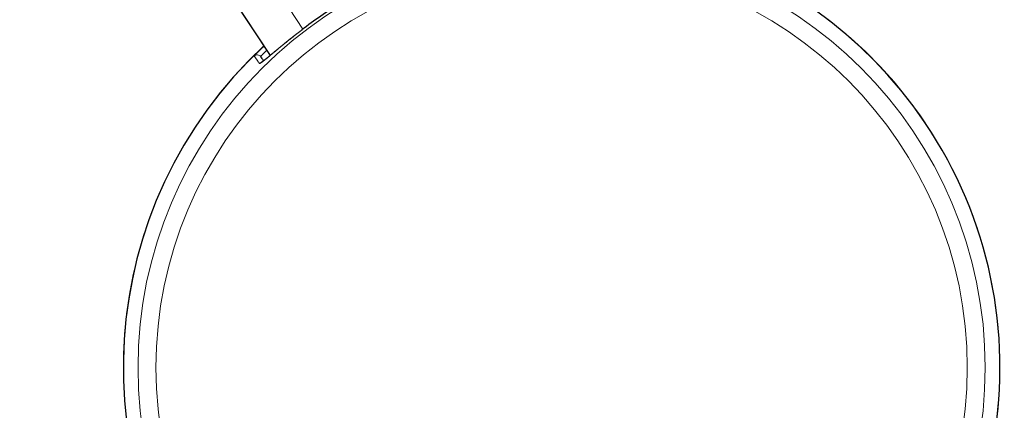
# Model space of a CAD drawing. Header units: millimetres. Extents: x 8 to 656, y 12 to 357.
# Tile 6 of 53: x 66 to 113, y 310 to 329. Entities that reach past the tile are written whole.
import ezdxf

# ---------------------------------------------------------------- set-up
doc = ezdxf.new("R2010")
doc.units = ezdxf.units.MM

msp = doc.modelspace()

# ---------------------------------------------------------------- linework, layer by layer
at = {"color": 252, "linetype": 'Continuous', "lineweight": 0}
for p, q in [((76.391, 332.745), (79.403, 328.198)), ((77.838, 326.939), (74.724, 331.64)), ((79.463, 328.244), (79.463, 328.244))]:
    msp.add_line(p, q, dxfattribs=at)
at = {"color": 7, "linetype": 'Continuous', "lineweight": 30}
msp.add_line((74.649, 331.75), (77.837, 326.938), dxfattribs=at)
at = {"color": 252, "linetype": 'Continuous', "lineweight": 0}
for radius in [20.245, 19.388]:
    msp.add_circle((91.766, 312.009), radius, dxfattribs=at)
at = {"color": 7, "linetype": 'Continuous', "lineweight": 30}
for radius, start, end in [(20.95, 34.0277, 115.2847), (20.369, 120.9013, 127.1541), (20.95, 132.7708, 34.0277)]:
    msp.add_arc((91.766, 312.009), radius, start, end, dxfattribs=at)
at = {"color": 252, "linetype": 'Continuous', "lineweight": 0}
for centre, radius, start, end in [((91.766, 312.009), 20.95, 304.0277, 115.2847), ((91.766, 312.009), 20.369, 120.9013, 127.1541), ((91.766, 312.009), 20.95, 132.7708, 304.0277), ((77.216, 326.767), 0.2, 34.03, 134.5939), ((77.458, 326.408), 0.2, 102.7181, 134.7961)]:
    msp.add_arc(centre, radius, start, end, dxfattribs=at)
for points, knots in [([(117.104, 327.516), (116.885, 327.615), (116.448, 327.812), (115.794, 328.113), (115.141, 328.415), (114.488, 328.717), (113.778, 329.04), (113.012, 329.383), (112.189, 329.747), (111.364, 330.105), (110.478, 330.482), (109.531, 330.877), (108.522, 331.287), (107.509, 331.689), (106.494, 332.085), (105.476, 332.473), (104.455, 332.855), (103.432, 333.232), (102.406, 333.603), (101.379, 333.968), (100.272, 334.356), (99.085, 334.766), (97.818, 335.195), (96.548, 335.616), (95.276, 336.031), (94.001, 336.439), (92.724, 336.84), (91.444, 337.233), (90.163, 337.62), (88.879, 337.998), (87.653, 338.351), (86.486, 338.68), (85.378, 338.986), (84.268, 339.286), (83.156, 339.578), (82.042, 339.864), (80.926, 340.142), (79.809, 340.411), (78.781, 340.651), (77.845, 340.862), (77.001, 341.046), (76.155, 341.225), (75.308, 341.397), (74.459, 341.563), (73.609, 341.722), (72.757, 341.872), (71.976, 342.002), (71.268, 342.113), (70.632, 342.207), (69.996, 342.295), (69.357, 342.377), (68.717, 342.453), (68.075, 342.521), (67.432, 342.58), (66.837, 342.627), (66.292, 342.662), (65.796, 342.687), (65.3, 342.705), (64.802, 342.716), (64.304, 342.717), (63.805, 342.71), (63.307, 342.693), (62.84, 342.668), (62.406, 342.636), (62.005, 342.6), (61.604, 342.557), (61.204, 342.507), (60.803, 342.45), (60.403, 342.386), (60.003, 342.315), (59.605, 342.236), (59.207, 342.152), (58.81, 342.061), (58.413, 341.964), (58.016, 341.861), (57.62, 341.753), (57.226, 341.641), (56.307, 341.372), (55.52, 341.139), (54.864, 340.945)], [0, 0, 0, 0, 0.01108, 0.022161, 0.033241, 0.044322, 0.055402, 0.069253, 0.083104, 0.096955, 0.110806, 0.127581, 0.144357, 0.161134, 0.17791, 0.194686, 0.211481, 0.228276, 0.245072, 0.261867, 0.278662, 0.299275, 0.319889, 0.340503, 0.361117, 0.381731, 0.402362, 0.422993, 0.443624, 0.464256, 0.484886, 0.502604, 0.520322, 0.538041, 0.555758, 0.573488, 0.591218, 0.608948, 0.626677, 0.640006, 0.653336, 0.666665, 0.679994, 0.693336, 0.706679, 0.720022, 0.733363, 0.743282, 0.753201, 0.76311, 0.773019, 0.782981, 0.792944, 0.802907, 0.812868, 0.820531, 0.828195, 0.835859, 0.843521, 0.851217, 0.858914, 0.86661, 0.874306, 0.880525, 0.886746, 0.892967, 0.899187, 0.905406, 0.911671, 0.917938, 0.924204, 0.930471, 0.936736, 0.943059, 0.949382, 0.955706, 0.962031, 0.968354, 1, 1, 1, 1]), ([(54.864, 340.945), (54.785, 340.764), (54.628, 340.402), (54.4, 339.855), (54.178, 339.306), (53.979, 338.789), (53.801, 338.307), (53.642, 337.86), (53.489, 337.41), (53.343, 336.959), (53.203, 336.504), (53.069, 336.046), (52.944, 335.586), (52.825, 335.123), (52.715, 334.658), (52.618, 334.217), (52.533, 333.801), (52.458, 333.409), (52.39, 333.017), (52.327, 332.625), (52.27, 332.233), (52.214, 331.81), (52.161, 331.355), (52.111, 330.867), (52.07, 330.379), (52.036, 329.89), (52.008, 329.37), (51.986, 328.818), (51.973, 328.235), (51.969, 327.652), (51.973, 327.069), (51.985, 326.484), (52.005, 325.9), (52.033, 325.316), (52.07, 324.703), (52.116, 324.061), (52.174, 323.391), (52.241, 322.722), (52.317, 322.053), (52.403, 321.385), (52.497, 320.717), (52.601, 320.051), (52.712, 319.395), (52.831, 318.751), (52.957, 318.119), (53.091, 317.49), (53.226, 316.903), (53.36, 316.357), (53.49, 315.851), (53.627, 315.348), (53.771, 314.847), (53.92, 314.356), (54.074, 313.876), (54.232, 313.407), (54.398, 312.941), (54.56, 312.508), (54.717, 312.109), (54.867, 311.743), (55.024, 311.379), (55.186, 311.018), (55.356, 310.657), (55.533, 310.297), (55.718, 309.937), (55.91, 309.58), (56.109, 309.227), (56.315, 308.878), (56.527, 308.531), (56.748, 308.188), (56.975, 307.85), (57.208, 307.516), (57.446, 307.19), (57.689, 306.871), (57.935, 306.559), (58.187, 306.252), (58.445, 305.95), (58.709, 305.652), (58.98, 305.358), (59.257, 305.069), (59.539, 304.784), (59.826, 304.505), (60.117, 304.23), (60.413, 303.961), (60.714, 303.696), (61.019, 303.437), (61.328, 303.182), (61.67, 302.908), (62.047, 302.616), (62.459, 302.309), (62.877, 302.008), (63.298, 301.715), (63.722, 301.429), (64.15, 301.15), (64.581, 300.876), (65.016, 300.608), (65.453, 300.345), (65.893, 300.086), (66.336, 299.832), (66.832, 299.553), (67.382, 299.25), (67.987, 298.926), (68.619, 298.594), (69.277, 298.255), (69.962, 297.907), (70.648, 297.564), (71.419, 297.18), (72.275, 296.757), (73.216, 296.296), (73.843, 295.987), (74.156, 295.833)], [0, 0, 0, 0, 0.010636, 0.021273, 0.031909, 0.042544, 0.051071, 0.059599, 0.068127, 0.076654, 0.085181, 0.093755, 0.102331, 0.110908, 0.119484, 0.128059, 0.135226, 0.142394, 0.149562, 0.156668, 0.163775, 0.170881, 0.179682, 0.188484, 0.197287, 0.20609, 0.214891, 0.225364, 0.235839, 0.246314, 0.256787, 0.267296, 0.277805, 0.288314, 0.298823, 0.310907, 0.322992, 0.335076, 0.34716, 0.35928, 0.371401, 0.383522, 0.395642, 0.407236, 0.418829, 0.430383, 0.441937, 0.451316, 0.460696, 0.470076, 0.479456, 0.488835, 0.497729, 0.506625, 0.51552, 0.524414, 0.531531, 0.538651, 0.54577, 0.552889, 0.560006, 0.567285, 0.574566, 0.581847, 0.589127, 0.596406, 0.603733, 0.611061, 0.61839, 0.625719, 0.633046, 0.640188, 0.647333, 0.654478, 0.661622, 0.668765, 0.675967, 0.683171, 0.690376, 0.69758, 0.704782, 0.711983, 0.719185, 0.726387, 0.733589, 0.740789, 0.75004, 0.759292, 0.768543, 0.777794, 0.786977, 0.796161, 0.805345, 0.814528, 0.823709, 0.832891, 0.842073, 0.851254, 0.863595, 0.875936, 0.888276, 0.902078, 0.915879, 0.929681, 0.943483, 0.962322, 0.981161, 1, 1, 1, 1]), ([(79.463, 328.244), (79.422, 328.213), (79.34, 328.15), (79.218, 328.056), (79.097, 327.962), (78.977, 327.868), (78.859, 327.775), (78.744, 327.683), (78.631, 327.592), (78.521, 327.503), (78.414, 327.416), (78.311, 327.331), (78.212, 327.249), (78.116, 327.17), (78.026, 327.094), (77.94, 327.022), (77.858, 326.954), (77.781, 326.891), (77.71, 326.831), (77.645, 326.778), (77.585, 326.729), (77.531, 326.686), (77.483, 326.649), (77.441, 326.617), (77.404, 326.59), (77.375, 326.571), (77.352, 326.557), (77.335, 326.549), (77.323, 326.546), (77.319, 326.549), (77.317, 326.55)], [0, 0, 0, 0, 0.036187, 0.072488, 0.108847, 0.145206, 0.181507, 0.217694, 0.253882, 0.290185, 0.326546, 0.362906, 0.399207, 0.435394, 0.471527, 0.507779, 0.54409, 0.580399, 0.616647, 0.652778, 0.688389, 0.724118, 0.759906, 0.795692, 0.831418, 0.867027, 0.900246, 0.933513, 0.966781, 1, 1, 1, 1]), ([(77.075, 326.909), (77.076, 326.91), (77.076, 326.912), (77.085, 326.923), (77.099, 326.939), (77.12, 326.961), (77.146, 326.989), (77.178, 327.022), (77.216, 327.06), (77.259, 327.104), (77.309, 327.152), (77.362, 327.204), (77.401, 327.242), (77.419, 327.26)], [0, 0, 0, 0, 0.091316, 0.182923, 0.274679, 0.366438, 0.45805, 0.549371, 0.640631, 0.732168, 0.823851, 0.915538, 1, 1, 1, 1]), ([(77.673, 327.186), (77.665, 327.179), (77.638, 327.152), (77.596, 327.11), (77.547, 327.06), (77.508, 327.02), (77.478, 326.989), (77.456, 326.965), (77.437, 326.945), (77.419, 326.925), (77.402, 326.906), (77.39, 326.892), (77.382, 326.882), (77.382, 326.88), (77.382, 326.879)], [0, 0, 0, 0, 0.040498, 0.135095, 0.242729, 0.350792, 0.419107, 0.487423, 0.556185, 0.624948, 0.718259, 0.811874, 0.905781, 1, 1, 1, 1]), ([(77.317, 326.55), (77.314, 326.555), (77.297, 326.58), (77.273, 326.616), (77.245, 326.658), (77.223, 326.691), (77.202, 326.722), (77.182, 326.751), (77.164, 326.777), (77.147, 326.803), (77.131, 326.826), (77.117, 326.848), (77.104, 326.867), (77.093, 326.884), (77.083, 326.898), (77.078, 326.906), (77.075, 326.909)], [0, 0, 0, 0, 0.02612, 0.130602, 0.200257, 0.269912, 0.339567, 0.409221, 0.478882, 0.548543, 0.623783, 0.699023, 0.774265, 0.849504, 0.924752, 1, 1, 1, 1])]:
    msp.add_open_spline(points, degree=3, knots=knots, dxfattribs=at)
at = {"color": 7, "linetype": 'Continuous', "lineweight": 30}
for points, knots in [([(79.463, 328.244), (79.443, 328.229), (79.403, 328.198), (79.341, 328.151), (79.279, 328.103), (79.216, 328.055), (79.154, 328.007), (79.093, 327.959), (79.032, 327.911), (78.971, 327.864), (78.912, 327.817), (78.852, 327.77), (78.794, 327.723), (78.735, 327.676), (78.677, 327.63), (78.62, 327.583), (78.564, 327.538), (78.509, 327.493), (78.454, 327.449), (78.401, 327.405), (78.349, 327.363), (78.298, 327.32), (78.248, 327.279), (78.198, 327.238), (78.15, 327.198), (78.102, 327.158), (78.056, 327.12), (78.012, 327.083), (77.968, 327.047), (77.927, 327.012), (77.886, 326.978), (77.847, 326.946), (77.809, 326.914), (77.772, 326.884), (77.737, 326.855), (77.703, 326.827), (77.671, 326.8), (77.64, 326.775), (77.611, 326.752), (77.584, 326.73), (77.558, 326.709), (77.534, 326.69), (77.512, 326.673), (77.491, 326.657), (77.473, 326.643), (77.456, 326.631), (77.441, 326.62), (77.428, 326.611), (77.418, 326.604), (77.41, 326.599), (77.404, 326.595), (77.401, 326.593), (77.399, 326.592), (77.399, 326.593), (77.399, 326.593)], [0, 0, 0, 0, 0.019449, 0.039961, 0.060502, 0.081061, 0.101621, 0.122166, 0.142683, 0.163159, 0.183571, 0.203953, 0.224447, 0.245021, 0.265643, 0.286278, 0.306883, 0.327423, 0.347864, 0.368192, 0.388474, 0.408843, 0.4293, 0.449811, 0.470342, 0.490852, 0.511301, 0.531657, 0.551885, 0.571978, 0.592082, 0.612298, 0.632505, 0.652684, 0.67282, 0.692895, 0.712891, 0.732788, 0.752564, 0.772215, 0.791905, 0.811395, 0.830684, 0.849762, 0.86861, 0.887195, 0.905466, 0.923351, 0.940753, 0.955386, 0.970822, 0.98378, 0.995689, 1, 1, 1, 1]), ([(77.419, 327.26), (77.421, 327.261), (77.442, 327.282), (77.484, 327.321), (77.526, 327.361), (77.545, 327.379)], [0, 0, 0, 0, 0.041306, 0.573312, 1, 1, 1, 1]), ([(77.382, 326.879), (77.386, 326.872), (77.395, 326.86), (77.414, 326.831), (77.437, 326.797), (77.465, 326.755), (77.492, 326.716), (77.511, 326.687), (77.518, 326.677)], [0, 0, 0, 0, 0.181126, 0.362251, 0.543391, 0.72453, 0.90571, 1, 1, 1, 1])]:
    msp.add_open_spline(points, degree=3, knots=knots, dxfattribs=at)

doc.saveas('drawing.dxf')
